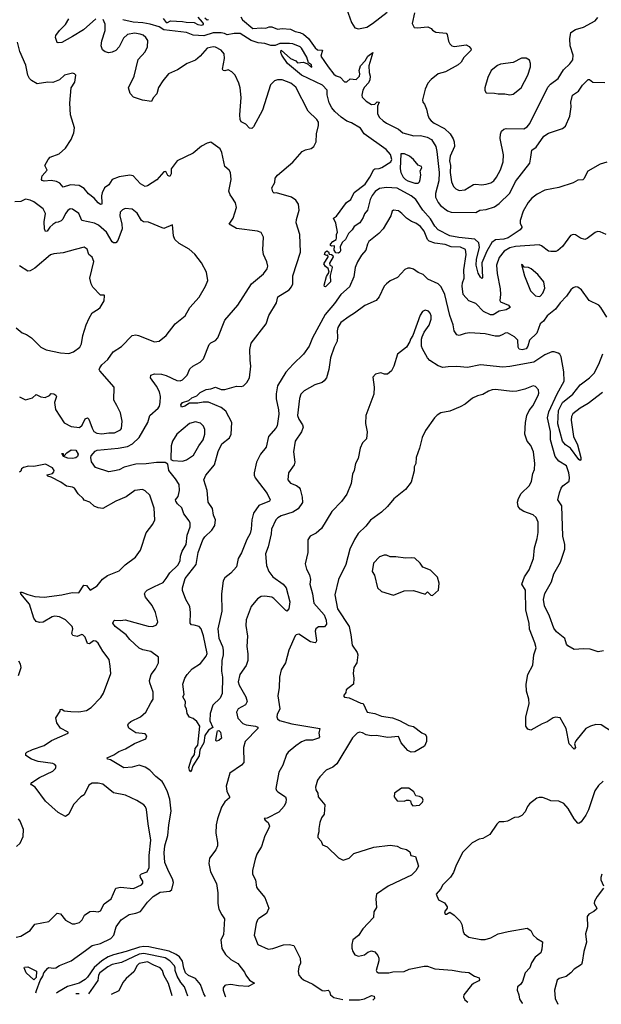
# Model space of a CAD drawing. Extents: x 1954683 to 2060285, y 904798 to 1016299.
# Tile 79 of 256: x 2001635 to 2006596, y 906196 to 914587. Entities that reach past the tile are written whole.
import ezdxf

# ---------------------------------------------------------------- set-up
doc = ezdxf.new("R2010")
doc.units = 0

msp = doc.modelspace()

# ---------------------------------------------------------------- linework, layer by layer
at = {"layer": '0CON10XD'}
for points in [[(2004421.7, 914681.7), (2004465, 914562.5), (2004495, 914517.5), (2004525, 914510), (2004595, 914524.2), (2004645.4, 914554.6), (2004769.4, 914650.6)], [(2002285, 914594.2), (2002180.6, 914499.4), (2002086.7, 914443.3), (2001995, 914393.3), (2001965, 914389.2), (2001955, 914393.8), (2001941.9, 914435), (2001945, 914453.3), (2001974.5, 914495), (2002025.6, 914545), (2002054.2, 914595)], [(2003514.5, 913775), (2003525.3, 913924.7), (2003516.3, 914006.3), (2003505.8, 914045.8), (2003472.9, 914112.9), (2003445, 914142.2), (2003415, 914158.9), (2003385, 914151.4), (2003370, 914155), (2003366.2, 914166.2), (2003381.8, 914255), (2003380.5, 914295), (2003355, 914328.6), (2003305, 914354.2), (2003285, 914355.8), (2003235, 914344), (2003175, 914276.7), (2003135, 914243.3), (2003062.5, 914215), (2002981.2, 914158.8), (2002903.6, 914126.4), (2002855, 914066.7), (2002820.6, 914009.4), (2002804.4, 913955), (2002775, 913920), (2002761.1, 913888.9), (2002681.7, 913901.7), (2002607.1, 913927.1), (2002577.5, 913957.5), (2002563.5, 914006.5), (2002611.1, 914105), (2002645, 914248), (2002705, 914311.9), (2002725.4, 914355), (2002729.1, 914409.1), (2002712.2, 914435), (2002688.6, 914455), (2002663.3, 914465), (2002615, 914471.8), (2002555, 914460.5), (2002521.5, 914428.5), (2002484.3, 914355), (2002456.1, 914323.9), (2002425, 914309.4), (2002395, 914304.4), (2002363.8, 914313.8), (2002340.4, 914330.4), (2002331.5, 914365), (2002335.4, 914405.4), (2002363.9, 914496.1), (2002365, 914547.5), (2002348.6, 914588.6)], [(2003382, 914468), (2003355, 914475.8), (2003285, 914473.9), (2003205, 914449.3), (2003115, 914456.3), (2003058.4, 914478.4), (2002865, 914500.8), (2002825, 914527), (2002747.6, 914547.6), (2002685, 914560.2), (2002603, 914567), (2002515, 914587.1)], [(2002858.1, 914598.1), (2002885, 914564.1), (2002896.8, 914563.2), (2002922.2, 914577.8), (2003025, 914572.5), (2003055, 914564.6), (2003125, 914561.8), (2003154.8, 914544.8), (2003185, 914539.3), (2003201.9, 914545), (2003204.4, 914555), (2003195.8, 914565.8), (2003158.9, 914608.9)], [(2003213.9, 914603.9), (2003235, 914584.4), (2003245, 914588.8)], [(2003521.5, 914611.5), (2003536.9, 914585), (2003625, 914511.7), (2003695, 914518), (2003735, 914513.8), (2003763, 914527), (2003785, 914527.5), (2003835, 914507.5), (2003875, 914512.5), (2003944.1, 914505.9), (2003985, 914485.6), (2004025, 914478.5), (2004055, 914462.8), (2004098, 914428), (2004155, 914348.2), (2004175, 914329.1), (2004218.1, 914328.1), (2004204.5, 914275), (2004266.4, 914186.4), (2004315, 914123.3), (2004335, 914109.2), (2004368.3, 914098.3), (2004405, 914056.7), (2004425, 914056.7), (2004455, 914083.8), (2004505, 914076.7), (2004533.9, 914106.1), (2004537.3, 914125), (2004531.1, 914155), (2004543.1, 914195), (2004582.7, 914237.3), (2004605, 914275.5), (2004648, 914308), (2004613.1, 914193.1), (2004616.2, 914136.2), (2004624.6, 914105), (2004621.9, 914075), (2004610.6, 914049.4), (2004575, 914011.5), (2004561.7, 913985), (2004552.7, 913945), (2004557.5, 913927.5), (2004591.4, 913891.4), (2004635, 913862.9), (2004664, 913866), (2004685, 913886), (2004702.5, 913885), (2004688.6, 913851.4), (2004686.5, 913785), (2004704.7, 913754.7), (2004736.2, 913726.2), (2004765, 913705.7), (2004866.7, 913655), (2004904.1, 913624.1), (2004997, 913597), (2005055, 913601.2), (2005112, 913585), (2005147.1, 913565), (2005184, 913505), (2005194.3, 913465), (2005213.1, 913285), (2005210, 913215), (2005182.7, 913105), (2005181.9, 913075), (2005205, 913028.9), (2005225, 913003.6), (2005285, 912957.8), (2005315, 912947.5), (2005525, 912942.5), (2005560, 912965), (2005615, 912970), (2005685, 912992.5), (2005725, 913019.2), (2005815, 913108.6), (2005863.2, 913206.8), (2005985.6, 913365), (2005994.6, 913415.4), (2006004, 913476), (2006040.3, 913499.7), (2006106.2, 913595), (2006145, 913620), (2006265, 913658.8), (2006290.8, 913679.2), (2006326.5, 913765), (2006338.1, 913845), (2006337.5, 913885), (2006349.2, 913945), (2006401.2, 913978.8), (2006435, 914028.8), (2006485, 914076.7), (2006495, 914076.7), (2006525, 914053.8), (2006625, 914050.6)], [(2005003.9, 914646.1), (2004982.5, 914555), (2005000.5, 914520.5), (2005025, 914516.2), (2005116.1, 914526.1), (2005145, 914512.5), (2005157, 914497), (2005185, 914480), (2005271.7, 914471.7), (2005281.7, 914461.7), (2005293.3, 914405), (2005305, 914380), (2005320, 914365), (2005345, 914357.5), (2005443, 914373), (2005469.3, 914359.3), (2005486.4, 914336.4), (2005482.5, 914325), (2005424.2, 914265.8), (2005401.2, 914225), (2005375, 914202), (2005266.6, 914143.4), (2005205, 914124.2), (2005145, 914077.5), (2005117.1, 914045), (2005094.2, 913995), (2005070, 913905), (2005073.3, 913885), (2005087.7, 913867.7), (2005105.8, 913825.8), (2005116.2, 913773.8), (2005128, 913745), (2005146, 913725), (2005171.2, 913705), (2005259.3, 913659.3), (2005306.2, 913615), (2005333, 913573), (2005342.5, 913545), (2005342.9, 913505), (2005306.7, 913425), (2005302.5, 913385), (2005308.5, 913345), (2005306.2, 913285), (2005319.6, 913205), (2005334.5, 913165), (2005354.2, 913144.2), (2005385, 913130.7), (2005432.4, 913137.6), (2005507.3, 913182.7), (2005525, 913186.2), (2005575, 913178.9), (2005615, 913184.6), (2005653.2, 913196.8), (2005678.1, 913215), (2005702.2, 913245), (2005736, 913306), (2005758.2, 913375), (2005762.5, 913435), (2005734.2, 913575.8), (2005735, 913610), (2005745, 913636.7), (2005765, 913653.8), (2005785, 913658.8), (2005935, 913656.2), (2005965, 913673.8), (2005987.6, 913702.4), (2006139.3, 914010.7), (2006162.6, 914037.4), (2006228.1, 914085), (2006275, 914160), (2006328.7, 914211.3), (2006352, 914245), (2006355.8, 914285), (2006330, 914365), (2006328, 914425), (2006335, 914477.5), (2006375, 914504), (2006445, 914524), (2006545, 914577.1), (2006565.3, 914604.7)], [(2006643.1, 913373.1), (2006585, 913356.7), (2006480, 913295), (2006448.3, 913231.7), (2006437.7, 913222.3), (2006395, 913218.8), (2006355, 913197.5), (2006235, 913156.9), (2006115, 913132.7), (2006050.3, 913099.7), (2006004, 913066), (2005971.1, 913028.9), (2005928.8, 912955), (2005903.1, 912875), (2005905, 912850), (2005917.5, 912825), (2005917.5, 912815), (2005904, 912796), (2005802.7, 912727.3), (2005765, 912716.5), (2005695, 912710), (2005661.6, 912688.4), (2005620.5, 912615), (2005576.2, 912515), (2005583, 912387), (2005578.3, 912381.7), (2005565, 912392), (2005545, 912426), (2005529.8, 912495), (2005530.6, 912545), (2005557.9, 912645), (2005551.6, 912685), (2005516.3, 912716.3), (2005381, 912731), (2005305, 912745.5), (2005205.7, 912795), (2005175, 912826.9), (2005140, 912890), (2005074.4, 912965), (2005015.5, 913055), (2004974, 913085), (2004855, 913152.5), (2004765, 913158), (2004705, 913149.6), (2004667.6, 913122.4), (2004640.4, 913089.6), (2004625.5, 913055), (2004603.3, 912965), (2004576.4, 912933.6), (2004565, 912900), (2004537.5, 912855), (2004488.8, 912825), (2004470, 912795), (2004440, 912765), (2004415.6, 912715), (2004389.2, 912690.8), (2004369.1, 912655), (2004372.3, 912617.7), (2004366.7, 912605), (2004353.6, 912596.4), (2004331.2, 912601.2), (2004317, 912623), (2004320, 912660), (2004295, 912656.7), (2004285, 912662.5), (2004286.2, 912675), (2004306.4, 912696.4), (2004333.8, 912715), (2004338.8, 912725), (2004337.5, 912755), (2004346, 912775), (2004332.3, 912852.3), (2004313.3, 912895), (2004336.8, 912913.2), (2004421.7, 913028.3), (2004460, 913055), (2004488.9, 913115), (2004583.1, 913185), (2004622.5, 913245), (2004655, 913309.2), (2004665, 913316.5), (2004701.5, 913318.5), (2004725, 913326.7), (2004801.9, 913375), (2004810.9, 913395), (2004797.8, 913437.8), (2004761.8, 913481.8), (2004574.5, 913614.5), (2004543.6, 913663.6), (2004465, 913706.7), (2004425, 913721.2), (2004376.7, 913755), (2004323.3, 913805), (2004296.7, 913835), (2004275, 913877.5), (2004257.5, 913947.5), (2004257.5, 913985), (2004218.3, 914028.3), (2004038.6, 914115), (2003920, 914215), (2003870, 914285), (2003863, 914307), (2003865, 914327.5), (2003945, 914257.5), (2003990, 914235), (2004005, 914220), (2004055, 914223.8), (2004089.5, 914209.5), (2004115, 914186.7), (2004126.4, 914183.6), (2004125, 914202.5), (2004100, 914220), (2004085, 914266.9), (2004039.5, 914345), (2004028.1, 914355), (2003965, 914380.3), (2003937, 914383), (2003855, 914382.7), (2003813.6, 914366.4), (2003778.1, 914368.1), (2003726.7, 914385), (2003669.4, 914389.4), (2003610.7, 914410.7), (2003515, 914468.5), (2003465, 914468.4), (2003405, 914457.1), (2003382, 914468)], [(2001773.3, 906293.4), (2001777.9, 906312.1), (2001810.5, 906399.5), (2001833.1, 906435), (2001841.2, 906465), (2001875, 906504.4), (2001885, 906508.9), (2001925, 906502.2), (2001945, 906505.7), (2001974, 906526), (2002073.7, 906566.3), (2002196.5, 906653.5), (2002255, 906695.9), (2002325, 906712.7), (2002413.6, 906755), (2002439.4, 906785), (2002458, 906855), (2002501.1, 906915), (2002568.1, 906961.9), (2002625, 906971.3), (2002665, 906986.9), (2002725, 907066.8), (2002775, 907114.6), (2002835, 907150), (2002915, 907160), (2002934.3, 907175), (2002946.7, 907235), (2002940, 907265), (2002906.8, 907325), (2002874.8, 907404.8), (2002866.6, 907486.6), (2002872.5, 907547.5), (2002898.4, 907635), (2002907.3, 907725), (2002928.7, 907841.3), (2002914.7, 907945), (2002895.9, 908005.9), (2002865, 908072.9), (2002850, 908095), (2002796, 908136), (2002745, 908191.9), (2002706.6, 908216.6), (2002655, 908233.6), (2002595, 908217.5), (2002525, 908211.9), (2002409.5, 908279.5), (2002384.5, 908284.5), (2002381.2, 908295), (2002439.7, 908320.3), (2002480.1, 908349.9), (2002538.3, 908371.7), (2002615, 908418.2), (2002712.3, 908457.7), (2002718.8, 908485), (2002705, 908501.2), (2002625, 908510), (2002565, 908550), (2002556.7, 908575), (2002562.3, 908587.7), (2002583.3, 908605), (2002665, 908645.7), (2002710, 908685), (2002755, 908763.8), (2002773.2, 908796.8), (2002773.6, 908855), (2002745.5, 908935), (2002743.6, 908955), (2002757.5, 909005), (2002794.3, 909055), (2002818.6, 909105), (2002820, 909155), (2002755, 909201.1), (2002685, 909215.5), (2002655, 909230.5), (2002573.5, 909305), (2002542.5, 909345), (2002448.8, 909415), (2002431.2, 909445), (2002437.5, 909465), (2002445, 909470), (2002495, 909467.1), (2002535, 909472.2), (2002732.5, 909417.5), (2002770, 909415), (2002801.2, 909428.8), (2002813.8, 909455), (2002794.2, 909535), (2002764.5, 909594.5), (2002708, 909665), (2002700, 909695), (2002707.7, 909712.3), (2002723.3, 909725), (2002786.7, 909755), (2002858.6, 909791.4), (2002886, 909824), (2002915, 909873.1), (2002985, 909938.1), (2003005.4, 909975), (2003006.4, 910015), (2003021.7, 910058.3), (2003054.4, 910115), (2003064.4, 910195), (2003088.1, 910265), (2003088.9, 910295), (2003081.5, 910315), (2003034.7, 910374.7), (2003017.2, 910427.2), (2002981.1, 910461.1), (2002966, 910485), (2002964.6, 910495.4), (2002986.4, 910523.6), (2002998.9, 910575), (2002995.6, 910625), (2002965, 910674), (2002908, 910745), (2002898.3, 910798.3), (2002875, 910813.3), (2002803.6, 910813.6), (2002715, 910801.2), (2002625, 910799.6), (2002527.7, 910772.3), (2002485, 910750.4), (2002445, 910741.2), (2002395, 910734.4), (2002281.2, 910771.2), (2002248.9, 910818.9), (2002241.4, 910855), (2002245, 910868.9), (2002279.3, 910910.7), (2002295, 910919.4), (2002475, 910936.6), (2002555, 910950.7), (2002597.9, 910972.1), (2002653.6, 911025), (2002728.6, 911155), (2002745.8, 911214.2), (2002816.2, 911275), (2002827, 911293), (2002834.3, 911325), (2002835.5, 911375), (2002827.8, 911415), (2002803.1, 911465), (2002752, 911535), (2002755, 911556.7), (2002785, 911568.8), (2002844.2, 911565.8), (2002885, 911553.3), (2002975, 911511.5), (2003005, 911510), (2003025, 911518), (2003065, 911558.8), (2003087.9, 911612.1), (2003111.2, 911635), (2003175, 911669.2), (2003204.3, 911695.7), (2003251.7, 911818.3), (2003266.4, 911833.6), (2003305, 911852.5), (2003326.7, 911875), (2003386.2, 912025), (2003495, 912153.8), (2003613.8, 912335), (2003715, 912421.2), (2003746, 912465), (2003751.2, 912485), (2003743.9, 912523.9), (2003714.2, 912585), (2003709.2, 912625), (2003713.9, 912733.9), (2003695, 912773.3), (2003665, 912783.8), (2003485, 912807.1), (2003423.3, 912845), (2003455.5, 912894.5), (2003484.4, 912985), (2003477.5, 913025), (2003445.7, 913075), (2003430, 913095), (2003420.5, 913125), (2003440, 913225), (2003434.4, 913285), (2003421.4, 913305), (2003385.8, 913335), (2003359.2, 913455), (2003345, 913486.7), (2003265, 913542.5), (2003234.1, 913535.9), (2003185, 913508.8), (2003115, 913448.1), (2002977.5, 913385), (2002927.1, 913315), (2002927.7, 913272.3), (2002915, 913250), (2002900, 913260), (2002882.5, 913292.5), (2002865, 913290), (2002805, 913221.5), (2002725, 913170), (2002705, 913164.2), (2002665, 913187.5), (2002604.4, 913255.6), (2002575, 913261.1), (2002485, 913249.1), (2002423.6, 913226.4), (2002395, 913180), (2002360, 913155), (2002339.5, 913110.5), (2002333.1, 913085), (2002337.5, 913025), (2002335, 913014.4), (2002325, 913011.8), (2002305, 913025.5), (2002270, 913065), (2002221.7, 913101.7), (2002185, 913147.1), (2002144.2, 913174.2), (2002069.8, 913180.2), (2002005, 913160), (2001978.8, 913195), (2001949.3, 913209.3), (2001905, 913217.5), (2001845, 913210.6), (2001826.9, 913216.9), (2001821.4, 913225), (2001828.6, 913255), (2001871.2, 913305), (2001849.2, 913345), (2001877.1, 913395), (2001895, 913414.2), (2001971.2, 913445), (2002025, 913490.8), (2002075.7, 913565), (2002096.6, 913623.4), (2002102.9, 913665), (2002070, 913775), (2002062.5, 913875), (2002074, 914005), (2002106.4, 914053.6), (2002113, 914113), (2002102.5, 914125), (2002085, 914130), (2002017.1, 914112.9), (2001975, 914073.3), (2001917.7, 914052.3), (2001875, 914054), (2001785, 914041.4), (2001735, 914067.5), (2001719.2, 914085), (2001706.1, 914113.9), (2001688.3, 914198.3), (2001637.1, 914315), (2001616, 914395)], [(2005815, 913945.7), (2005845, 913953.3), (2005913.1, 914005), (2005968.5, 914115), (2005991.1, 914185), (2005992.9, 914215), (2005985, 914243.3), (2005955, 914260), (2005915, 914258.6), (2005845, 914221.9), (2005735, 914206.9), (2005712, 914198), (2005658, 914155), (2005628, 914095), (2005603.3, 914005), (2005603.6, 913983.6), (2005615, 913962.5), (2005685, 913962), (2005715, 913954), (2005774.1, 913954.1), (2005815, 913945.7)], [(2006637.5, 912755), (2006585, 912780), (2006565, 912781.2), (2006545, 912774), (2006475, 912720.8), (2006455, 912714.2), (2006417.5, 912725), (2006375, 912753.3), (2006355, 912757.5), (2006332.3, 912747.7), (2006263.8, 912655), (2006225, 912618.8), (2006208.6, 912611.4), (2006165, 912610), (2006145, 912615.6), (2006085, 912661.1), (2006065, 912667.5), (2005865, 912653.5), (2005815, 912641.3), (2005766.9, 912613.1), (2005725, 912561.4), (2005701.5, 912495), (2005708.5, 912425), (2005734.1, 912294.1), (2005735.3, 912244.7), (2005730, 912195), (2005735, 912181.9), (2005805.7, 912155), (2005820, 912135), (2005785.2, 912114.8), (2005725, 912102.6), (2005675, 912070.9), (2005652, 912072), (2005590.2, 912100.2), (2005525, 912168.5), (2005465, 912191.4), (2005419.1, 912245), (2005409.3, 912315), (2005412.2, 912345), (2005426.8, 912385), (2005424.5, 912455), (2005444.6, 912585), (2005437.4, 912627.4), (2005395, 912648.1), (2005315, 912651.8), (2005265, 912670.4), (2005175, 912682.7), (2005128.1, 912698.1), (2005113.9, 912715), (2005086.6, 912785), (2005055, 912823.5), (2005015, 912852.5), (2004977.3, 912867.3), (2004934.5, 912894.5), (2004895, 912936.2), (2004865, 912956.7), (2004825, 912962.5), (2004813.6, 912956.4), (2004800.8, 912915), (2004734.4, 912805.6), (2004697.5, 912765), (2004614.1, 912695.9), (2004602.7, 912675), (2004588.6, 912621.4), (2004550.7, 912579.3), (2004515.5, 912524.5), (2004495.6, 912475), (2004485, 912396.7), (2004449.5, 912310.5), (2004373.6, 912246.3), (2004321.4, 912168.6), (2004241.6, 912075), (2004132.1, 911875), (2004105.6, 911805), (2004055, 911737.5), (2003968.2, 911651.8), (2003906.2, 911583.8), (2003833.6, 911466.4), (2003822.1, 911397.9), (2003821.8, 911355), (2003843.4, 911263.4), (2003845.3, 911225.3), (2003831.2, 911125), (2003821.5, 911105), (2003757.5, 911035), (2003737.3, 910942.7), (2003688.2, 910885), (2003653.9, 910815), (2003634.6, 910725), (2003635.6, 910705), (2003645, 910682), (2003745, 910549.4), (2003771.4, 910495), (2003765.3, 910484.7), (2003674.7, 910445.3), (2003629.7, 910380.3), (2003614.1, 910325), (2003611.1, 910245), (2003600.6, 910209.4), (2003572, 910158), (2003526.7, 910043.3), (2003497.8, 909995), (2003484, 909925), (2003435, 909870), (2003385, 909830), (2003371.8, 909805), (2003357.3, 909695), (2003358.7, 909545), (2003324.7, 909395), (2003333.8, 909315), (2003364.4, 909245), (2003370.6, 909215), (2003370, 909175), (2003358.6, 909125), (2003356.2, 909035), (2003365.3, 908985), (2003362.3, 908845), (2003345, 908804.5), (2003283.6, 908745), (2003261.1, 908675), (2003258.6, 908611.4), (2003283.3, 908555), (2003245, 908532.5), (2003215, 908486.7), (2003207.1, 908425), (2003172.5, 908365), (2003167.6, 908312.4), (2003111.2, 908228.8), (2003098.3, 908181.7), (2003095, 908177.5), (2003085, 908190), (2003078.1, 908215), (2003102.2, 908287.8), (2003127.8, 908325), (2003133.3, 908375), (2003154.4, 908405), (2003172.5, 908565), (2003146.4, 908606.4), (2003115, 908632.5), (2003085, 908642.5), (2003062.5, 908675), (2003057.5, 908715), (2003047.5, 908735), (2003050, 908775), (2003027.5, 908815), (2003037.5, 908835), (2003027.5, 908925), (2003043.3, 908975), (2003063.3, 909005), (2003105.9, 909054.1), (2003178.7, 909101.3), (2003226.7, 909163.3), (2003235.3, 909185), (2003203.4, 909335), (2003184.7, 909394.7), (2003165, 909416.5), (2003125, 909426.9), (2003100.6, 909430.6), (2003089.2, 909445), (2003092.5, 909535), (2003085.4, 909585), (2003052.2, 909645), (2003025, 909722.5), (2003024.4, 909745), (2003048.1, 909825), (2003139.7, 909945), (2003158.2, 910045), (2003197.7, 910155), (2003215, 910179.1), (2003275, 910235.5), (2003298.9, 910275), (2003306.7, 910325), (2003288.5, 910365), (2003279.8, 910419.8), (2003243.5, 910475), (2003233.1, 910573.1), (2003205.5, 910665), (2003221.8, 910705), (2003296, 910794), (2003326.9, 910906.9), (2003359.1, 910970.9), (2003425, 911024.5), (2003439.5, 911055), (2003443.8, 911155), (2003395, 911249.5), (2003355, 911280.8), (2003246.1, 911326.1), (2003201.5, 911328.5), (2003155, 911319.5), (2003085, 911318.9), (2003045, 911293.8), (2003015, 911284), (2003011.1, 911305), (2003025, 911325.5), (2003077.5, 911342.5), (2003104.8, 911365.2), (2003145, 911380), (2003175, 911408.5), (2003225, 911434.6), (2003265, 911440), (2003305, 911454.6), (2003355, 911436.6), (2003384, 911436), (2003485, 911463.3), (2003525, 911460.6), (2003545, 911467.5), (2003572.5, 911495), (2003595.6, 911535), (2003607.1, 911635), (2003600.4, 911685), (2003599.5, 911775), (2003610.8, 911829.2), (2003737.9, 911995), (2003760.4, 912065), (2003824.6, 912175), (2003836, 912224), (2003934.7, 912285.3), (2003955, 912310), (2003963.8, 912336.2), (2003964.7, 912405), (2004031.8, 912605), (2004024.5, 912755.5), (2003994.7, 912855), (2003996.2, 912885), (2004018.2, 912965), (2004013.1, 913015), (2003989.8, 913049.8), (2003955, 913074.2), (2003825, 913112.5), (2003805, 913107.5), (2003795, 913120), (2003786.4, 913153.6), (2003811.7, 913198.3), (2003813.8, 913235), (2003835, 913261.2), (2003965, 913374), (2004045, 913463.8), (2004072.7, 913477.3), (2004121.7, 913488.3), (2004144.1, 913505.9), (2004163.3, 913545), (2004166.1, 913613.9), (2004183.8, 913685), (2004183.8, 913715), (2004171.2, 913735), (2004096.6, 913806.6), (2003991.3, 914011.3), (2003948.8, 914045), (2003875, 914074.2), (2003835, 914074.2), (2003807.5, 914065), (2003775, 914031.2), (2003706.5, 913815), (2003629.2, 913675), (2003615, 913658.8), (2003595, 913661.2), (2003565, 913696.7), (2003525.7, 913715.7), (2003516.8, 913736.8), (2003514.5, 913775)], [(2005005, 913192.5), (2005035, 913194.2), (2005046.2, 913205), (2005052, 913225), (2005056.7, 913265), (2005052, 913298), (2005066.4, 913323.6), (2005062.5, 913335), (2005035, 913346.2), (2004995.6, 913395), (2004961.4, 913425), (2004916.2, 913445), (2004887.5, 913445), (2004879.3, 913315), (2004885.3, 913285), (2004905, 913245.6), (2004925, 913224.4), (2004945, 913214.4), (2005005, 913192.5)], [(2001635, 911372.5), (2001685, 911346.4), (2001746, 911364), (2001775, 911393.8), (2001816.1, 911373.9), (2001853.6, 911366.4), (2001890, 911385), (2001905, 911400), (2001927, 911397), (2001945, 911387.5), (2001948.8, 911375), (2001932.5, 911325), (2001941.9, 911265), (2002015, 911152.5), (2002075, 911119.4), (2002145, 911110.6), (2002169.7, 911130.3), (2002195, 911186), (2002215, 911193.8), (2002225, 911183.3), (2002252.7, 911105), (2002268.7, 911078.7), (2002292.7, 911062.7), (2002335, 911056.4), (2002395, 911065.5), (2002444.5, 911065.5), (2002495, 911090.8), (2002505, 911103.3), (2002508.8, 911165), (2002495.3, 911235.3), (2002465, 911300), (2002438, 911345), (2002441.2, 911455), (2002318, 911595), (2002314, 911605), (2002318.8, 911621.2), (2002336.2, 911645), (2002388.3, 911691.7), (2002433.4, 911756.6), (2002505, 911801.2), (2002595, 911896), (2002625, 911900.8), (2002647.5, 911895), (2002785, 911840.6), (2002825, 911846.9), (2002885, 911895.8), (2002962.9, 911995), (2003046.7, 912063.3), (2003085.6, 912135), (2003165, 912221.2), (2003221.2, 912315), (2003238.8, 912365), (2003230, 912435), (2003186.2, 912515), (2003128.7, 912588.7), (2003081.7, 912631.7), (2002995, 912679.4), (2002959.2, 912715), (2002947.5, 912745), (2002938.3, 912838.3), (2002865, 912806.2), (2002735, 912860.6), (2002692.9, 912862.9), (2002674.5, 912874.5), (2002638.6, 912938.6), (2002595, 912972), (2002535, 912978), (2002512.1, 912967.9), (2002493.2, 912946.8), (2002489.4, 912915), (2002507.3, 912845), (2002510.4, 912805), (2002473.3, 912705), (2002455, 912684.4), (2002435, 912685.6), (2002423.4, 912693.4), (2002375.6, 912775), (2002308, 912835), (2002273.4, 912853.4), (2002166.7, 912875), (2002138.6, 912935), (2002085, 912972), (2002065, 912974), (2002045, 912960), (2002025.5, 912934.5), (2002002.8, 912887.2), (2001988, 912872), (2001965, 912861.9), (2001945, 912857.8), (2001918.1, 912841.9), (2001891.9, 912818.1), (2001870, 912785), (2001855, 912782), (2001846.7, 912805), (2001845.4, 912865), (2001854.6, 912935), (2001834.6, 912974.6), (2001756, 913036), (2001725, 913049.5), (2001685, 913057.1), (2001645, 913036.7), (2001595.5, 913035.5)], [(2001605, 911960), (2001657.7, 911917.7), (2001692.5, 911905), (2001735, 911876.2), (2001816.2, 911795), (2001862.1, 911772.1), (2001985, 911748.6), (2002055, 911742.9), (2002095, 911756), (2002148.8, 911795), (2002162, 911825), (2002174.4, 911895), (2002203, 911987), (2002227, 912043), (2002252.7, 912087.3), (2002305, 912118.8), (2002321.2, 912135), (2002355, 912190), (2002360, 912235), (2002355, 912240), (2002325, 912240), (2002258.3, 912308.3), (2002244.5, 912334.5), (2002234.4, 912385), (2002266.5, 912525), (2002252.7, 912562.7), (2002225, 912586.7), (2002212.1, 912632.1), (2002185, 912647.7), (2002108.1, 912628.1), (2002005, 912599.4), (2001927.6, 912592.4), (2001897.4, 912582.6), (2001765, 912470), (2001725, 912445.8), (2001704.4, 912444.4), (2001635, 912488.8)], [(2004245, 912311.2), (2004235, 912312.5), (2004232, 912325), (2004253, 912397), (2004276.2, 912435), (2004266.8, 912466.8), (2004243.4, 912483.4), (2004230.8, 912505), (2004266.2, 912565), (2004265, 912580), (2004253, 912577), (2004236.2, 912586.2), (2004240.8, 912605), (2004256, 912616), (2004269.2, 912609.2), (2004275, 912590), (2004295, 912586.2), (2004307, 912577), (2004309.2, 912565), (2004278.3, 912511.7), (2004280, 912495), (2004297.5, 912485), (2004300.8, 912475), (2004284.1, 912405.9), (2004285, 912352.5), (2004245, 912311.2)], [(2006065, 912226.7), (2006075, 912230), (2006096.7, 912255), (2006115, 912300), (2006105, 912353.3), (2006056, 912415), (2005996.7, 912465), (2005975, 912476), (2005937.5, 912477.5), (2005925, 912497.5), (2005915, 912500), (2005942, 912405), (2005991.2, 912275), (2006034.3, 912234.3), (2006065, 912226.7)], [(2006642.4, 912052.4), (2006593.3, 912135), (2006575, 912153.3), (2006492.5, 912195), (2006426.7, 912285), (2006395, 912306), (2006375, 912310), (2006355, 912302), (2006335, 912284), (2006299.1, 912230.9), (2006245.8, 912175), (2006205, 912118.8), (2006135, 912063.3), (2006103, 912017), (2006075, 911993.8), (2006047.5, 911915), (2005985, 911855.7), (2005968.8, 911805), (2005955, 911782.7), (2005922.1, 911772.1), (2005895, 911780), (2005888.1, 911795), (2005883.3, 911855), (2005854.3, 911885), (2005795, 911918.1), (2005775, 911915.8), (2005755, 911902.9), (2005725, 911890), (2005691.3, 911888.7), (2005605, 911909.4), (2005475, 911917.1), (2005435, 911911.9), (2005385, 911895.7), (2005365, 911900), (2005342.2, 911935), (2005333.5, 911985), (2005304.5, 912065), (2005261.1, 912245), (2005231.1, 912311.1), (2005205.5, 912335.5), (2005116.9, 912376.9), (2005076.7, 912415), (2005033, 912433), (2004995, 912460), (2004965, 912470), (2004945, 912470), (2004921.2, 912458.8), (2004858.8, 912391.2), (2004795, 912361.2), (2004763, 912337), (2004743.8, 912315), (2004702, 912225), (2004676.8, 912193.2), (2004577.9, 912152.1), (2004491.2, 912085), (2004445, 912057.1), (2004374.2, 912005), (2004349.2, 911965), (2004342.5, 911935), (2004347.5, 911885), (2004343, 911847), (2004317.5, 911795), (2004285.8, 911705), (2004271.4, 911605), (2004252.5, 911535), (2004232.1, 911507.9), (2004215, 911496), (2004153.3, 911475), (2004061.2, 911425), (2004032.5, 911395), (2004020.9, 911359.1), (2004004.4, 911215), (2004015, 911183.3), (2004048.8, 911135), (2004052, 911115), (2004039.2, 911075), (2003984, 910995), (2003970.8, 910905), (2003982, 910815), (2003975.7, 910794.3), (2003928.8, 910725), (2003923.8, 910665), (2003945, 910638), (2003995, 910617.1), (2004019.6, 910599.6), (2004028.9, 910585), (2004045, 910517.5), (2004046.4, 910473.6), (2004010.6, 910419.4), (2003965, 910390.3), (2003865, 910359.4), (2003837.2, 910342.8), (2003820.8, 910325), (2003783.1, 910245), (2003780.5, 910205), (2003755.6, 910095), (2003732.2, 910035), (2003741.1, 909935), (2003760, 909885), (2003795, 909838.9), (2003883.1, 909775), (2003908.2, 909745), (2003938.5, 909625), (2003930, 909565), (2003915, 909546.2), (2003905, 909550.8), (2003804.2, 909654.2), (2003785, 909666.2), (2003725, 909674), (2003695, 909670), (2003665, 909652), (2003610, 909585), (2003567.7, 909472.3), (2003564.3, 909425), (2003577.9, 909332.1), (2003574, 909245), (2003582.7, 909182.7), (2003580.6, 909125), (2003568.3, 909081.7), (2003514.3, 909005), (2003500, 908945), (2003507.8, 908915), (2003564.6, 908814.6), (2003575.7, 908775), (2003561.3, 908748.7), (2003498, 908715), (2003484.2, 908684.2), (2003495, 908633.8), (2003539.4, 908589.4), (2003568.3, 908578.3), (2003646.7, 908565), (2003666.2, 908556.2), (2003666.9, 908545), (2003557.8, 908435), (2003545.5, 908385), (2003547.5, 908255), (2003528, 908235), (2003428.1, 908165), (2003396.2, 908055), (2003403.4, 908013.4), (2003426.2, 907965), (2003424.1, 907955.9), (2003385, 907920), (2003356.4, 907875), (2003322.5, 907775), (2003312.2, 907725), (2003308.6, 907655), (2003324, 907575), (2003323.8, 907545), (2003308, 907512), (2003255, 907441.4), (2003247.3, 907395), (2003263.2, 907325), (2003315.4, 907225.4), (2003324.2, 907145), (2003325.4, 907055), (2003335, 907006.2), (2003358.2, 906958.2), (2003383.1, 906925), (2003375, 906787.5), (2003350.6, 906745), (2003360.7, 906670.7), (2003391.3, 906621.3), (2003437.6, 906577.6), (2003495, 906542), (2003551.7, 906468.3), (2003563, 906443), (2003595, 906401.2), (2003637.5, 906375), (2003585, 906347.9), (2003502.5, 906352.5), (2003435.7, 906364.3), (2003395, 906359.4), (2003384, 906355), (2003371.4, 906335), (2003371.9, 906315), (2003387.8, 906265), (2003391.8, 906257.9)], [(2006615, 909208.8), (2006569.4, 909199.4), (2006501.5, 909221.5), (2006445.6, 909225.6), (2006365, 909220), (2006310.3, 909250.3), (2006299.5, 909265), (2006284.1, 909314.1), (2006215, 909371.2), (2006190.3, 909400.3), (2006152.8, 909502.8), (2006111.3, 909591.3), (2006103.1, 909645), (2006114.5, 909695.5), (2006170, 909795), (2006190, 909865), (2006247.1, 909965), (2006284.5, 910075), (2006284.4, 910115), (2006266.5, 910185), (2006260, 910445), (2006225.6, 910495.6), (2006238.5, 910555), (2006253.2, 910595), (2006268.5, 910615), (2006320.8, 910655), (2006325.5, 910684.5), (2006319.6, 910725), (2006298.6, 910785), (2006235, 910825.7), (2006202.3, 910865), (2006161.7, 911005), (2006163.7, 911076.3), (2006137.6, 911195), (2006148.8, 911245), (2006220.4, 911399.6), (2006278.1, 911505), (2006276.9, 911585), (2006254.3, 911714.3), (2006241.2, 911735), (2006226.7, 911745), (2006195, 911757.5), (2006175, 911757.5), (2006115, 911731.9), (2006020.9, 911669.1), (2005817.3, 911632.7), (2005755, 911625.7), (2005565, 911645.6), (2005455, 911621.9), (2005365, 911631.4), (2005290.3, 911629.7), (2005245, 911622), (2005205, 911636.2), (2005135, 911683.3), (2005114.2, 911704.2), (2005070.5, 911780.5), (2005063.8, 911805), (2005062.5, 911865), (2005068.8, 911885), (2005085.9, 911924.1), (2005127.2, 911982.8), (2005145.4, 912035), (2005145, 912062.5), (2005136.2, 912086.2), (2005121.8, 912101.8), (2005095, 912111.1), (2005070.2, 912099.8), (2005051.1, 912068.9), (2004990, 911895), (2004967.5, 911865), (2004962.5, 911845), (2004933.6, 911796.4), (2004856.7, 911735), (2004825.8, 911634.2), (2004807.5, 911595), (2004773, 911567), (2004747, 911567), (2004715, 911577.5), (2004681.7, 911568.3), (2004670, 911565), (2004648.3, 911541.7), (2004657.5, 911455), (2004656.7, 911395), (2004586.4, 911213.6), (2004586.2, 911145), (2004598, 911075), (2004592, 911015), (2004559.5, 910980.5), (2004540, 910935), (2004522.4, 910847.6), (2004500, 910805), (2004488.6, 910745), (2004474.2, 910715), (2004461.9, 910635), (2004426.6, 910543.4), (2004380.3, 910479.7), (2004298, 910395), (2004210.3, 910249.7), (2004165, 910211.2), (2004114.2, 910185.8), (2004093.3, 910155), (2004094.2, 910045), (2004071.2, 909948.8), (2004082.9, 909905), (2004106.3, 909856.3), (2004114.5, 909815), (2004111.5, 909775), (2004132.7, 909695), (2004143.8, 909615), (2004231.1, 909515), (2004249.3, 909469.3), (2004252.1, 909435), (2004236.2, 909413.8), (2004185, 909413.8), (2004160, 909395), (2004155.4, 909374.6), (2004167.3, 909295), (2004165, 909283.8), (2004155, 909276.9), (2004115, 909286.1), (2004015, 909350), (2003994.3, 909345.7), (2003984, 909335), (2003930, 909215), (2003902, 909105), (2003865, 909047.5), (2003850.8, 908985), (2003848.5, 908895), (2003836.4, 908823.6), (2003854.3, 908715), (2003831.4, 908665), (2003828.6, 908645), (2003835, 908628.8), (2003850, 908615), (2003956.8, 908586.8)], [(2006605, 911411.1), (2006483.2, 911316.8), (2006415.9, 911275.9), (2006351.9, 911228.1), (2006341.4, 911205), (2006339.4, 911175), (2006359.4, 911035), (2006392.5, 910965), (2006422.5, 910855), (2006421.7, 910838.3), (2006415, 910830), (2006405, 910838), (2006334.7, 910934.7), (2006290.8, 910965), (2006263.8, 910995), (2006225, 911143.3), (2006232, 911255), (2006266, 911325), (2006354.2, 911395), (2006415.4, 911474.6), (2006494.8, 911535.2), (2006533.8, 911575), (2006575, 911652.2), (2006610, 911740)], [(2006691.2, 908515), (2006595, 908576.2), (2006550.7, 908579.3), (2006505, 908566.7), (2006465, 908547.5), (2006377.9, 908442.1), (2006368, 908415), (2006375.9, 908384.1), (2006365, 908370), (2006322.5, 908415), (2006297.5, 908545), (2006245, 908637.5), (2006205, 908643.3), (2006185, 908636.7), (2006135, 908603.8), (2006092.5, 908585), (2005995, 908532.5), (2005970.7, 908540.7), (2005953, 908567), (2005952, 908645), (2005982, 908755), (2005978.8, 908795), (2005958, 908865), (2005954.2, 908925), (2005970.8, 909005), (2006012, 909085), (2006021.2, 909175), (2006039.2, 909235), (2006029.2, 909275), (2005982.4, 909392.4), (2005980, 909445), (2005953.5, 909555), (2005950.6, 909725), (2005919.4, 909775), (2005940.8, 909839.2), (2005981.8, 909898.2), (2006018.6, 909995), (2006026, 910085), (2006050, 910165), (2006057.5, 910217.5), (2006058.1, 910305), (2006040.8, 910345), (2006015, 910367.5), (2005935, 910396.2), (2005904.2, 910414.2), (2005887.7, 910437.7), (2005882.5, 910475), (2005890, 910505), (2005912.1, 910547.9), (2005984.2, 910615.8), (2006001.4, 910655), (2006011.2, 910718.8), (2006027.1, 910752.9), (2006029.2, 910805), (2006016.9, 910905), (2005995, 910956.7), (2005963.8, 910995), (2005944.3, 911055), (2005949.5, 911155), (2005959.5, 911215), (2005980.6, 911255), (2006011.4, 911295), (2006057.5, 911385), (2006063.8, 911405), (2006061.7, 911431.7), (2006035, 911461.2), (2006015, 911466), (2005945, 911438), (2005875, 911420.8), (2005835, 911418.9), (2005695, 911436.5), (2005665, 911433.1), (2005635, 911420), (2005586.6, 911393.4), (2005539.1, 911380.9), (2005497.9, 911362.1), (2005435, 911310), (2005393, 911287), (2005305, 911252), (2005227.5, 911235), (2005195, 911216.2), (2005173.3, 911195), (2005096.7, 911085), (2005068.8, 911025), (2005045.8, 910935), (2005016, 910855), (2005013.8, 910805), (2005001.2, 910775), (2004999.3, 910740.7), (2004973.6, 910646.4), (2004925, 910583.3), (2004827.3, 910502.7), (2004772.7, 910437.3), (2004720.5, 910389.5), (2004627.3, 910322.7), (2004588.7, 910271.3), (2004521.4, 910208.6), (2004492.1, 910157.9), (2004451.4, 910075), (2004417.3, 909945), (2004353.5, 909815), (2004324.5, 909685), (2004347.3, 909565), (2004445, 909416.7), (2004460.6, 909345), (2004470, 909255), (2004513.8, 909195), (2004520, 909175), (2004510.8, 909105), (2004486.7, 909065), (2004480, 909015), (2004485.9, 908974.1), (2004481.2, 908925), (2004420, 908875), (2004417, 908853), (2004397.5, 908825), (2004405, 908812.5), (2004445, 908806.7), (2004545, 908761.2), (2004565, 908760), (2004600, 908685), (2004663.8, 908673.8)], [(2003025, 910824.2), (2003058.8, 910835), (2003117.5, 910875), (2003163.7, 910956.3), (2003201.4, 911005), (2003215.8, 911055), (2003216, 911095), (2003203, 911123), (2003177.1, 911147.1), (2003135, 911160.8), (2003085, 911144.2), (2002975.8, 911055), (2002938.9, 910995), (2002927.5, 910955), (2002925, 910840), (2002941.2, 910831.2), (2003025, 910824.2)], [(2002087.1, 910847.1), (2002045, 910850), (2002010, 910865), (2001995, 910890), (2002005, 910890), (2002010, 910870), (2002015, 910870), (2002037.5, 910895), (2002075, 910920), (2002115, 910917.5), (2002135.4, 910885), (2002129.4, 910865), (2002115, 910853.8), (2002087.1, 910847.1)], [(2001605, 906768.8), (2001643.9, 906776.1), (2001725, 906823.8), (2001765, 906878.8), (2001885, 906902.5), (2001955, 906973.3), (2001985, 906967.5), (2002025, 906913.8), (2002082.3, 906882.3), (2002105, 906881.2), (2002145, 906892), (2002168, 906915), (2002187.5, 906955), (2002233.9, 906986.1), (2002265, 906990), (2002305, 906983.3), (2002325, 906993.3), (2002357.3, 907052.7), (2002414.3, 907095.7), (2002454.4, 907185.6), (2002495, 907193.1), (2002605, 907182.5), (2002675, 907214), (2002685, 907227.5), (2002685.7, 907245), (2002665.6, 907275), (2002662.5, 907295), (2002673.1, 907306.9), (2002722.9, 907325), (2002739.7, 907360.3), (2002738.8, 907465), (2002755.4, 907595), (2002730.8, 907735), (2002718.1, 907855), (2002708.7, 907878.7), (2002694.3, 907894.3), (2002635, 907931.9), (2002538.6, 907978.6), (2002436.7, 907996.7), (2002345, 908071.2), (2002305, 908080), (2002255, 908080.8), (2002225, 908062), (2002185, 907980), (2002156.7, 907965), (2002095, 907899.2), (2002055.6, 907815), (2002025, 907797.5), (2001965, 907830), (2001855, 907928), (2001767.1, 908045), (2001736.2, 908065), (2001731.2, 908075), (2001738.8, 908085), (2001805, 908127.5), (2001917.4, 908182.6), (2001940, 908205), (2001945.6, 908225), (2001935, 908240), (2001918, 908248), (2001794.5, 908264.5), (2001735, 908284.4), (2001686.7, 908315), (2001687.5, 908335), (2001697.5, 908345), (2001745, 908366), (2001845, 908402), (2001907.3, 908442.7), (2002050, 908505), (2002050, 908515), (2001985, 908550), (2001951.2, 908595), (2001943.9, 908636.1), (2001980, 908695), (2001981.7, 908708.3), (2001995, 908710), (2002015, 908697.5), (2002070.5, 908690.5), (2002141.2, 908688.8), (2002205, 908700), (2002246.2, 908725), (2002328.8, 908811.2), (2002351.7, 908848.3), (2002413.8, 909015), (2002408.3, 909078.3), (2002400, 909135), (2002345.9, 909205.9), (2002305, 909273.8), (2002285, 909290), (2002266.1, 909293.9), (2002231.7, 909268.3), (2002215, 909271.2), (2002193.8, 909325), (2002175, 909345.6), (2002165, 909347.5), (2002125, 909330.9), (2002088.3, 909338.3), (2002080.8, 909355), (2002089.4, 909395), (2002084.3, 909415), (2002025, 909473.3), (2001975, 909499.1), (2001935, 909503.6), (2001912.6, 909497.4), (2001835, 909451.8), (2001805, 909448.2), (2001775, 909457.5), (2001755, 909486), (2001719.3, 909605), (2001645.7, 909695), (2001642.9, 909707.1), (2001655, 909708.6), (2001705, 909687.3), (2001765, 909672.3), (2001844.5, 909665.5), (2001995, 909685.5), (2002084.1, 909704.1), (2002138.9, 909701.1), (2002182.7, 909767.3), (2002205, 909764), (2002237.5, 909725), (2002295, 909763.3), (2002342.3, 909817.7), (2002385, 909851.2), (2002485, 909891.2), (2002535, 909942), (2002622, 910005), (2002665.7, 910065), (2002715, 910213.3), (2002772.3, 910287.7), (2002788, 910325), (2002781.4, 910425), (2002744.4, 910534.4), (2002705, 910572.5), (2002684.3, 910584.3), (2002618.8, 910575), (2002545, 910519.2), (2002455, 910484), (2002345, 910422), (2002305, 910426), (2002270.8, 910440.8), (2002234.1, 910474.1), (2002185, 910493.3), (2002177.7, 910507.7), (2002135, 910546.2), (2002102.5, 910595), (2002085, 910603.8), (2002035, 910612.5), (2001986.7, 910645), (2001905, 910688), (2001875, 910697.5), (2001867.5, 910705), (2001870.7, 910709.3), (2001915, 910720), (2001927.5, 910732.5), (2001929.2, 910745), (2001915, 910768), (2001855, 910798), (2001755, 910779.2), (2001709.5, 910780.5), (2001668.3, 910771.7), (2001650.7, 910759.3), (2001645, 910740), (2001635, 910730)], [(2005155, 909680), (2005207.5, 909725), (2005213.3, 909785), (2005200, 909835), (2005140, 909895), (2005075, 909922.5), (2005050, 909955), (2005005, 909996.7), (2004975, 910001.2), (2004926.4, 909996.4), (2004845, 910010), (2004795, 910010), (2004765, 910023.3), (2004745, 910023.3), (2004705, 910008.8), (2004653.8, 909955), (2004642, 909885), (2004662.3, 909852.3), (2004686.7, 909745), (2004722.5, 909715), (2004825, 909683.8), (2004915, 909720), (2004993, 909723), (2005095, 909690), (2005115, 909710), (2005141.7, 909681.7), (2005155, 909680)], [(2001626.7, 908996.7), (2001648.8, 909065), (2001643.8, 909093.8), (2001629.5, 909119.5)], [(2004663.8, 908673.8), (2004720.6, 908650.6), (2004815, 908635.7), (2004875, 908612.9), (2004955, 908571.4), (2004995, 908563.8), (2005065, 908510), (2005096.2, 908495), (2005106.2, 908475), (2005106.2, 908435), (2005087.5, 908395), (2005005, 908346.2), (2004975, 908343.8), (2004945, 908360), (2004925, 908380), (2004888.8, 908425), (2004865, 908476.7), (2004775, 908470.8), (2004675.5, 908485.5), (2004633.2, 908483.2), (2004591.7, 908491.7), (2004559.5, 908509.5), (2004535, 908514), (2004515, 908507.5), (2004474.6, 908465.4), (2004341.2, 908245), (2004305, 908218), (2004248.7, 908191.3), (2004195, 908133.8), (2004174.3, 908105), (2004158.9, 908045), (2004162.6, 908022.6), (2004178, 907995), (2004182, 907965), (2004238, 907895), (2004232.7, 907817.3), (2004210, 907785), (2004194.3, 907745.7), (2004186, 907695), (2004188, 907665), (2004177.5, 907635), (2004178.3, 907618.3), (2004206.7, 907585), (2004217.5, 907555), (2004258.3, 907538.3), (2004353.8, 907445), (2004395, 907424), (2004445, 907441.2), (2004485, 907481.2), (2004655, 907535.6), (2004795, 907552.5), (2004855, 907543.3), (2004886.1, 907526.1), (2004935, 907516), (2004962.5, 907495), (2004972.5, 907465), (2005010, 907455), (2005036.4, 907373.6), (2005015, 907332.5), (2004976.7, 907295), (2004886.8, 907253.2), (2004776.8, 907203.2), (2004680, 907135), (2004672, 907095), (2004678, 907022), (2004656.7, 906985), (2004654, 906935), (2004562.6, 906837.4), (2004525, 906781.2), (2004476.7, 906745), (2004467.5, 906705), (2004467.5, 906675), (2004476.7, 906645), (2004495, 906616.7), (2004525, 906606.7), (2004575, 906616.7), (2004605, 906640), (2004635, 906650), (2004665, 906642.5), (2004690.7, 906610.7), (2004697.7, 906587.7), (2004697.5, 906565), (2004676.2, 906485), (2004682.3, 906472.3), (2004695, 906464.2), (2004785, 906463.6), (2004816.8, 906473.2), (2004915, 906475.4), (2004956, 906494), (2005085, 906521.1), (2005115, 906519.4), (2005175, 906498.1), (2005325, 906487.1), (2005405, 906471.2), (2005467, 906467), (2005515.8, 906435.8), (2005555, 906422.5), (2005557.5, 906405), (2005551.2, 906395), (2005505.7, 906374.3), (2005490.3, 906359.7), (2005423.3, 906275), (2005419.3, 906259.3), (2005432.9, 906232.9), (2005456.7, 906212.5)], [(2003956.8, 908586.8), (2004195.9, 908545.9), (2004185.7, 908505), (2004191.2, 908475), (2004183.3, 908465), (2004132.2, 908447.8), (2004075, 908446.4), (2004038.1, 908431.9), (2003990.6, 908399.4), (2003926.7, 908345), (2003911.2, 908325), (2003878.8, 908235), (2003845.8, 908175), (2003821.4, 908035), (2003825, 908017.5), (2003835.8, 908005.8), (2003901.2, 907965), (2003908, 907945), (2003905.6, 907915), (2003891.1, 907885), (2003845, 907832.9), (2003745, 907782.5), (2003721.7, 907778.3), (2003730, 907765), (2003756.1, 907746.1), (2003766.1, 907713.9), (2003755.9, 907684.1), (2003725, 907632.5), (2003698.7, 907541.3), (2003659.2, 907475), (2003645, 907432.5), (2003622, 907335), (2003621.2, 907305), (2003645.8, 907255.8), (2003656.2, 907195), (2003665.9, 907175.9), (2003726.7, 907105), (2003760, 907015), (2003740.5, 906969.5), (2003675, 906926.2), (2003664, 906915), (2003652, 906885), (2003634.2, 906785), (2003665.9, 906705.9), (2003755, 906666), (2003795, 906672.5), (2003885, 906702), (2003935, 906704.2), (2003975, 906697.5), (2004027.5, 906587.5), (2004030, 906545), (2004015.5, 906514.5), (2004010, 906475), (2004015.6, 906445), (2004035, 906420.6), (2004055, 906404.5), (2004135, 906367.3), (2004215, 906314.2), (2004235, 906310), (2004266.7, 906315), (2004277.1, 906305), (2004287.5, 906275), (2004314.6, 906254.6), (2004391.2, 906235.9)], [(2003315, 908437.5), (2003307.5, 908445), (2003320, 908515), (2003324, 908526), (2003335, 908529.2), (2003348.1, 908515), (2003358, 908465), (2003335, 908443.8), (2003315, 908437.5)], [(2004988.3, 907888.3), (2005045, 907892.5), (2005071.7, 907918.3), (2005077.5, 907935), (2005067.5, 907955), (2005045, 907967.5), (2005015, 907972.5), (2004997.5, 908005), (2004955, 908036.7), (2004893, 908037), (2004832.5, 907995), (2004830, 907965), (2004855, 907930), (2004915, 907927.5), (2004935, 907936.7), (2004955, 907936.7), (2004968.3, 907928.3), (2004973, 907903), (2004988.3, 907888.3)], [(2006613.2, 908096.8), (2006570.9, 908059.1), (2006541.4, 908015), (2006486.9, 907853.1), (2006465, 907808.8), (2006425, 907750), (2006405, 907736.7), (2006395, 907740), (2006365, 907776.2), (2006314.3, 907865), (2006276.4, 907906.4), (2006235, 907925.8), (2006165, 907930), (2006135, 907943.8), (2006095, 907958), (2006065, 907958), (2006045, 907951.2), (2005985, 907903.8), (2005967.9, 907882.1), (2005946.2, 907835), (2005917.5, 907805), (2005889.3, 907790.7), (2005855, 907787.5), (2005795, 907757.5), (2005765, 907750), (2005725, 907750), (2005705, 907730), (2005645, 907642.5), (2005585, 907607.5), (2005555, 907602.5), (2005495, 907572.5), (2005415, 907492.5), (2005358.3, 907381.7), (2005335, 907317.5), (2005309.5, 907280.5), (2005243.8, 907215), (2005224.1, 907175.9), (2005187.5, 907135), (2005207.5, 907085), (2005259.3, 907059.3), (2005280, 907025), (2005280, 907015), (2005258, 906985), (2005263.8, 906965), (2005275.6, 906964.4), (2005305, 906980), (2005342.5, 906955), (2005392.5, 906905), (2005406.7, 906875), (2005417.5, 906815), (2005427.5, 906795), (2005465, 906766.7), (2005568.3, 906748.3), (2005605, 906749.2), (2005655, 906762.9), (2005715, 906797.1), (2005802.5, 906815), (2005965, 906843.3), (2005993.9, 906823.9), (2006015.9, 906785.9), (2006045, 906756.7), (2006095, 906727.5), (2006090, 906665), (2006079.5, 906635), (2006033.1, 906596.9), (2006001.7, 906548.3), (2005985.8, 906505), (2005947.8, 906465), (2005925, 906391.2), (2005906, 906365), (2005881.2, 906345), (2005877.1, 906315), (2005893.1, 906275), (2005899.1, 906239.1), (2005920, 906205), (2005924.7, 906202.2)], [(2001608.3, 907541.7), (2001640.7, 907569.3), (2001666.2, 907625), (2001666.7, 907685), (2001640, 907755), (2001626.7, 907775)], [(2006600, 907305), (2006592, 907275), (2006592, 907255), (2006616, 907205)], [(2006616, 907185), (2006561.2, 907115), (2006538.8, 907075), (2006536.2, 907055), (2006558, 907015), (2006556, 907005), (2006532.1, 906987.9), (2006488.8, 906965), (2006476, 906945), (2006477.1, 906855), (2006460, 906795), (2006468.6, 906725), (2006445.8, 906645), (2006434, 906555), (2006426, 906535), (2006365, 906493.8), (2006337, 906463), (2006297, 906433), (2006235.7, 906414.3), (2006218.3, 906401.7), (2006197.5, 906315), (2006202.5, 906245), (2006225.8, 906195.6)], [(2003220.6, 906261.6), (2003207.3, 906285), (2003178.3, 906365), (2003135, 906416.4), (2003075, 906441.2), (2003050.7, 906465), (2003035.3, 906504.7), (2003024.1, 906564.1), (2002999.5, 906599.5), (2002970.5, 906620.5), (2002909.1, 906649.1), (2002736.4, 906686.4), (2002695, 906688.2), (2002657.6, 906682.4), (2002545, 906644.5), (2002434.2, 906615.8), (2002390.5, 906599.5), (2002334.9, 906565.1), (2002271, 906509), (2002215, 906426.2), (2002195, 906405.9), (2002143.1, 906376.9), (2002041.9, 906348.1), (2001960.6, 906299.4), (2001950.2, 906289.5)], [(2003070.2, 906264.9), (2003041.3, 906345), (2003010.7, 906380.7), (2002979.8, 906435), (2002962.5, 906485), (2002962.2, 906505), (2002955, 906524.5), (2002914.7, 906565), (2002875, 906591.6), (2002695, 906628.8), (2002655, 906621.9), (2002505, 906551.2), (2002425, 906534.1), (2002385.9, 906514.1), (2002319.1, 906465), (2002307.9, 906445), (2002302.1, 906397.9), (2002222.1, 906283.6)], [(2002936.1, 906267.9), (2002904.2, 906374.2), (2002866.2, 906445), (2002852.9, 906485), (2002835, 906505.4), (2002780.3, 906530.3), (2002725, 906556.7), (2002655, 906544.7), (2002637.1, 906525), (2002608.4, 906471.6), (2002543.1, 906415), (2002515, 906382.5), (2002479.7, 906310.3), (2002415.3, 906279.3)], [(2001755, 906403.3), (2001689.6, 906465), (2001673.3, 906505), (2001676.7, 906513.3), (2001705, 906515.6), (2001777.9, 906477.9), (2001776.7, 906425), (2001755, 906403.3)], [(2002143.8, 906285.3), (2002136.4, 906285.5), (2002115, 906285.9)], [(2004445, 906234.7), (2004535, 906234.3), (2004575, 906240.8), (2004635, 906270.9), (2004658, 906265), (2004662.9, 906245), (2004647.6, 906230.2)]]:
    msp.add_lwpolyline(points, dxfattribs=at)

doc.saveas('drawing.dxf')
